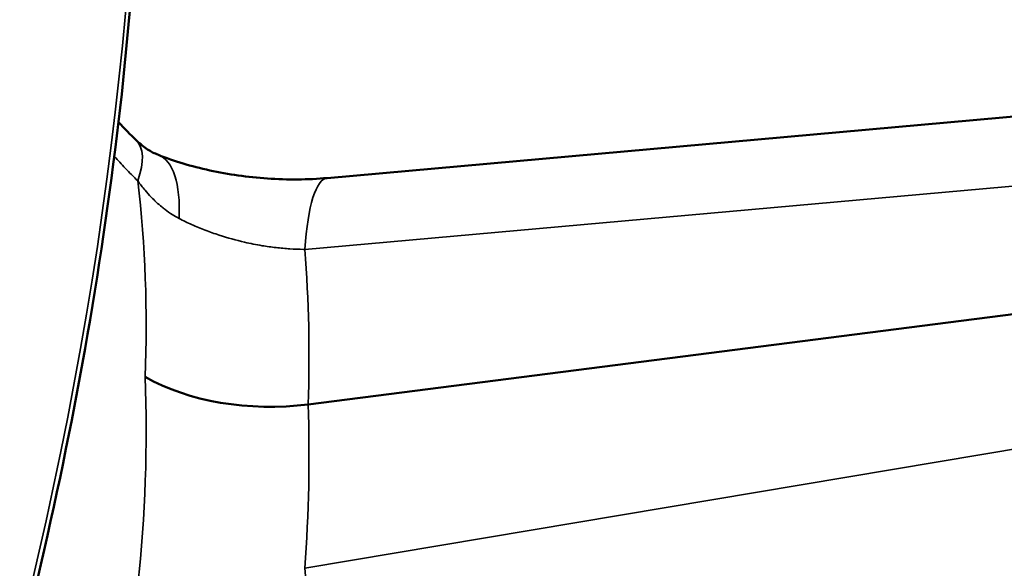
# Model space of a CAD drawing. Header units: millimetres. Extents: x 50 to 3176, y 50 to 2109.
# Tile 80 of 256: x 571 to 582, y 354 to 360. Entities that reach past the tile are written whole.
import ezdxf

# ---------------------------------------------------------------- set-up
doc = ezdxf.new("R2010")
doc.units = ezdxf.units.MM
doc.header["$LTSCALE"] = 10
doc.layers.add('Visible (ISO)', color=7, linetype='Continuous', lineweight=50)
doc.layers.add('Visible Narrow (ISO)', color=7, linetype='Continuous', lineweight=35)

msp = doc.modelspace()

# ---------------------------------------------------------------- linework, layer by layer
at = {"layer": 'Visible (ISO)'}
for p, q in [((574.2669, 358.3896), (588.5289, 359.6656)), ((588.269, 357.6414), (574.0508, 355.8254))]:
    msp.add_line(p, q, dxfattribs=at)
msp.add_ellipse((573.6171, 356.9536), major_axis=(2.0009, -0.0015), ratio=0.5774377, start_param=3.9279628, end_param=4.9313668, dxfattribs=at)
for points, knots in [([(564.6862, 338.1725), (565.8459, 340.1907), (566.8933, 342.2726), (569.3414, 347.9063), (570.5039, 351.5044), (571.972, 358.4848), (572.2771, 361.8659), (571.9959, 368.07), (571.4096, 370.892), (569.4003, 375.6847), (567.9791, 377.6568), (565.7272, 379.4974), (565.2185, 379.8533), (564.6862, 380.1687)], [3.930544, 3.930544, 3.930544, 3.930544, 4.1221862, 4.1221862, 4.442713, 4.442713, 4.7633433, 4.7633433, 5.0840266, 5.0840266, 5.4039111, 5.4039111, 5.4912701, 5.4912701, 5.4912701, 5.4912701]), ([(572.1022, 358.8171), (572.148, 358.7732), (572.1906, 358.7394), (572.2682, 358.689), (572.3055, 358.6699), (572.3526, 358.6513)], [0, 0, 0, 0, 0.024830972, 0.024830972, 0.048742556, 0.048742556, 0.048742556, 0.048742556]), ([(572.3526, 358.6513), (572.5287, 358.582), (572.7279, 358.5215), (573.1449, 358.4301), (573.3678, 358.3983), (573.8171, 358.368), (574.0492, 358.3702), (574.2669, 358.3896)], [0.00003957, 0.00003957, 0.00003957, 0.00003957, 0.0656372, 0.0656372, 0.13205204, 0.13205204, 0.20076634, 0.20076634, 0.20076634, 0.20076634])]:
    msp.add_open_spline(points, degree=3, knots=knots, dxfattribs=at)
msp.add_open_spline([(571.9012, 359.023), (571.9682, 358.9506), (572.0358, 358.8813), (572.1028, 358.8166)], degree=3, dxfattribs=at)
at = {"layer": 'Visible Narrow (ISO)'}
for p, q in [((574.0134, 357.5814), (588.2805, 358.8578)), ((588.2805, 356.365), (574.0134, 353.9686))]:
    msp.add_line(p, q, dxfattribs=at)
for centre, major_axis, ratio, start_param, end_param in [((546.3167, 348.6287), (18.25, 31.6099), 0.5773503, 4.7189598, 6.2766145), ((570.7136, 357.3778), (1.3892, 1.4388), 0.3067457, 5.7108495, 6.2831267), ((571.6202, 356.7902), (0.7321, 1.8612), 0.3416461, 5.4990142, 6.2827174), ((549.9096, 354.1734), (21.6833, 6.696), 0.7807892, 6.0146135, 6.1383896), ((574.4451, 356.3976), (-0.1782, 1.992), 0.2045336, 0, 0.916307), ((549.7691, 353.1091), (23.3713, 8.524), 0.7765869, 5.9799981, 6.0690403), ((549.9096, 353.2442), (21.4647, 7.3669), 0.8230988, 5.9160586, 6.0398347), ((549.7691, 352.3192), (23.0694, 9.3104), 0.8168854, 5.902863, 5.9919051), ((574.4451, 352.8988), (0.3313, -1.9724), 0.1504147, 4.1140743, 5.7235551)]:
    msp.add_ellipse(centre, major_axis=major_axis, ratio=ratio, start_param=start_param, end_param=end_param, dxfattribs=at)
for points, knots in [([(571.8538, 358.635), (571.895, 358.5892), (571.9362, 358.5446), (571.9776, 358.5012), (572.025, 358.4515), (572.0726, 358.4032), (572.1204, 358.3565)], [0.905546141, 0.905546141, 0.905546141, 0.905546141, 0.94956879, 0.94956879, 0.94956879, 1, 1, 1, 1]), ([(572.1204, 358.3565), (572.1469, 358.3196), (572.1739, 358.2847), (572.2238, 358.2246), (572.2467, 358.1988), (572.2894, 358.1539), (572.3092, 358.1343), (572.3496, 358.0965), (572.3703, 358.0785), (572.4035, 358.0512), (572.416, 358.0413), (572.4554, 358.0113), (572.4821, 357.9927), (572.5351, 357.9593), (572.5613, 357.9444), (572.5876, 357.9312)], [0, 0, 0, 0, 0.18323004, 0.18323004, 0.33333333, 0.33333333, 0.45929582, 0.45929582, 0.58835263, 0.58835263, 0.66666667, 0.66666667, 0.8342398, 0.8342398, 1, 1, 1, 1]), ([(572.5876, 357.9312), (572.6339, 357.9072), (572.6814, 357.8842), (572.7299, 357.8624), (572.7804, 357.8398), (572.8319, 357.8184), (572.8842, 357.7984), (572.9365, 357.7783), (572.9895, 357.7596), (573.0431, 357.7421), (573.1375, 357.7114), (573.2335, 357.6846), (573.3302, 357.6624), (573.3959, 357.6472), (573.4619, 357.6341), (573.528, 357.6232), (573.5806, 357.6146), (573.6334, 357.6073), (573.6859, 357.6014), (573.7385, 357.5954), (573.791, 357.5908), (573.8429, 357.5875), (573.8952, 357.5843), (573.9471, 357.5823), (573.9982, 357.5815), (574.0032, 357.5815), (574.0083, 357.5814), (574.0134, 357.5814)], [0, 0, 0, 0, 0.10828052, 0.10828052, 0.10828052, 0.22080693, 0.22080693, 0.22080693, 0.33333333, 0.33333333, 0.33333333, 0.53189133, 0.53189133, 0.53189133, 0.66666667, 0.66666667, 0.66666667, 0.77383347, 0.77383347, 0.77383347, 0.88123366, 0.88123366, 0.88123366, 0.98928168, 0.98928168, 0.98928168, 1, 1, 1, 1])]:
    msp.add_open_spline(points, degree=3, knots=knots, dxfattribs=at)

doc.saveas('drawing.dxf')
